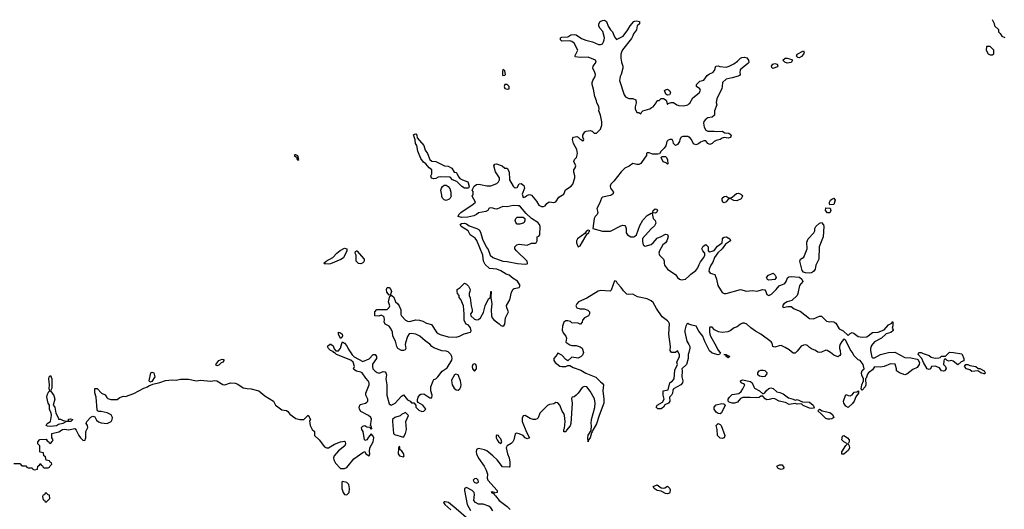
# Model space of a CAD drawing. Header units: inches. Extents: x 2701622 to 2964296, y 496201 to 720542.
# Tile 50 of 256: x 2743408 to 2753110, y 676904 to 681729. Entities that reach past the tile are written whole.
import ezdxf

# ---------------------------------------------------------------- set-up
doc = ezdxf.new("R2010")
doc.units = ezdxf.units.IN
doc.header["$MEASUREMENT"] = 0
for name, color, linetype in [('C7647', 7, 'Continuous'), ('C7648', 7, 'Continuous'), ('C7657', 7, 'Continuous'), ('C7658', 7, 'Continuous')]:
    doc.layers.add(name, color=color, linetype=linetype)

msp = doc.modelspace()

# ---------------------------------------------------------------- linework, layer by layer
at = {"layer": 'C7647', "color": 4, "elevation": 4}
for points in [[(2743350, 677354), (2743410, 677354), (2743430, 677334), (2743470, 677334), (2743478, 677318), (2743490, 677314), (2743530, 677314), (2743538, 677298), (2743550, 677294), (2743582, 677298), (2743586, 677330), (2743602, 677338), (2743610, 677354), (2743618, 677338), (2743632.7, 677332.7), (2743638, 677318), (2743650, 677314), (2743690, 677314), (2743702, 677318), (2743707.3, 677332.7), (2743726, 677350), (2743722, 677362), (2743707.3, 677367.3), (2743702, 677382), (2743667.3, 677387.3), (2743662, 677422), (2743646, 677430), (2743642, 677462), (2743610, 677466), (2743606, 677470), (2743606, 677530), (2743588.4, 677548.4), (2743586, 677570), (2743607.3, 677592.7), (2743670, 677594), (2743678, 677578), (2743694, 677570), (2743698, 677558), (2743710, 677554), (2743730, 677574), (2743738, 677590), (2743726, 677610), (2743726, 677650), (2743792.9, 677667.1), (2743830, 677690.8), (2743850, 677693.4), (2743890, 677687.3), (2743950, 677702), (2743965.4, 677685.4), (2743990.8, 677630), (2744008.5, 677608.5), (2744030, 677586.8), (2744050, 677582), (2744059, 677610), (2744059, 677670), (2744079, 677710), (2744075.3, 677730), (2744062, 677750), (2744069.1, 677770.9), (2744110, 677811.3), (2744130, 677822), (2744150, 677814), (2744163.5, 677783.5), (2744185.2, 677765.2), (2744210, 677754.8), (2744270, 677750.8), (2744309, 677770), (2744319.3, 677790), (2744321.2, 677810), (2744310, 677835.3), (2744270, 677854), (2744211.6, 677868.4), (2744188.4, 677868.4), (2744175.3, 677875.3), (2744170, 677886), (2744162, 678010), (2744147.3, 678052.7), (2744150, 678094), (2744170, 678094), (2744214, 678050), (2744250, 678032), (2744265.4, 678005.4), (2744276.9, 677996.9), (2744307.1, 677987.1), (2744370, 677984.7), (2744394.6, 678005.4), (2744410, 678012), (2744430, 678018), (2744450, 678016), (2744533.8, 678046.2), (2744630, 678098.8), (2744668, 678110), (2744680.1, 678119.9), (2744721.5, 678138.5), (2744790, 678152.7), (2744845.8, 678174.2), (2744910, 678179.3), (2744950, 678177.3), (2744992.5, 678187.5), (2745070, 678187.3), (2745150, 678171.3), (2745190, 678176), (2745290, 678166.8), (2745330, 678173), (2745350, 678170.5), (2745410, 678134.8), (2745430, 678131), (2745486, 678150), (2745530, 678148.5), (2745558.3, 678138.3), (2745610, 678102.8), (2745650, 678093.4), (2745690, 678092.7), (2745766, 678070), (2745823.1, 678023.1), (2745907.3, 677970), (2745928, 677930), (2745950, 677913), (2745990, 677884), (2746036.3, 677876.3), (2746050, 677866.8), (2746070, 677842), (2746130, 677798), (2746170, 677788), (2746209.3, 677790.7), (2746250, 677831.3), (2746272, 677790), (2746264.7, 677775.3), (2746271, 677730), (2746290, 677692), (2746312, 677670), (2746312, 677630), (2746357.3, 677590), (2746410, 677518.8), (2746430, 677510.5), (2746450, 677510.5), (2746510, 677544.4), (2746570, 677567.7), (2746610, 677574.8), (2746616, 677570), (2746617.3, 677550), (2746610.4, 677529.6), (2746550, 677479.3), (2746506, 677430), (2746498.8, 677410), (2746502.8, 677390), (2746519.9, 677359.9), (2746570, 677304.7), (2746610, 677306.8), (2746630, 677317.3), (2746699.4, 677400.6), (2746790, 677464.7), (2746810, 677474), (2746818, 677450), (2746850, 677432), (2746859, 677450), (2746853.6, 677473.6), (2746857.2, 677510), (2746892.6, 677570), (2746896.9, 677610), (2746890, 677625.2), (2746870, 677648), (2746844.5, 677615.5), (2746830, 677588.7), (2746810, 677582), (2746804, 677590), (2746794, 677670), (2746779, 677690), (2746775.3, 677710), (2746790, 677724.7), (2746810, 677731), (2746830, 677718), (2746854, 677714), (2746870, 677694), (2746878, 677702), (2746870, 677726), (2746866, 677726), (2746873.4, 677793.4), (2746869, 677810), (2746844, 677830), (2746769.3, 677869.3), (2746757.2, 677890), (2746753.2, 677910), (2746764.1, 677935.9), (2746815.3, 677950), (2746830, 677958.8), (2746838, 677970), (2746839.5, 677990), (2746819.5, 678030), (2746818.4, 678050), (2746852.3, 678130), (2746852.3, 678150), (2746842.7, 678170), (2746817.6, 678197.6), (2746782, 678250), (2746770, 678257.2), (2746725.6, 678265.6), (2746702, 678282), (2746698, 678290), (2746708.7, 678311.3), (2746695.1, 678355.1), (2746672.3, 678372.3), (2746529.5, 678429.5), (2746520.4, 678440.4), (2746502, 678450), (2746498, 678458), (2746470, 678469.2), (2746449.5, 678489.5), (2746442, 678510), (2746444, 678516), (2746466, 678530), (2746474, 678530), (2746495.3, 678515.3), (2746505.4, 678485.4), (2746524.7, 678464.7), (2746550, 678466), (2746570, 678492), (2746581.2, 678538.8), (2746590, 678554), (2746610, 678541), (2746630, 678516), (2746644.2, 678484.2), (2746685.5, 678425.5), (2746705.2, 678405.2), (2746790, 678360.7), (2746852.5, 678387.5), (2746890, 678431.3), (2746910, 678431.3), (2746924.7, 678410), (2746924.7, 678390), (2746885.5, 678334.5), (2746883.8, 678310), (2746888.2, 678290), (2746910, 678264.9), (2746930, 678250.8), (2746950, 678247.3), (2746990, 678261), (2747010, 678258), (2747016, 678250), (2747021, 678230), (2747016, 678190), (2747026.8, 678130), (2747024.4, 678030), (2747050, 677942), (2747070, 677931), (2747108.7, 677950), (2747170, 678018), (2747190, 678032), (2747230, 677982), (2747254, 677970), (2747270, 677954), (2747292.7, 677952.7), (2747312, 677932), (2747312, 677910), (2747341.4, 677881.4), (2747370, 677868), (2747390, 677871), (2747409, 677890), (2747379, 677930), (2747335.3, 677955.3), (2747327.3, 677967.3), (2747327.3, 677987.3), (2747334, 678010), (2747349.3, 678030.7), (2747362, 678038), (2747390, 678041), (2747450, 678002.8), (2747470, 678002), (2747472.5, 678027.5), (2747459, 678070), (2747459, 678110), (2747482, 678170), (2747490, 678182), (2747508.9, 678191.1), (2747529.1, 678210.9), (2747570, 678264.7), (2747620.4, 678299.6), (2747664.7, 678375.3), (2747669, 678390), (2747665.2, 678410), (2747655.1, 678430), (2747630, 678455.1), (2747610, 678463), (2747566.3, 678466.3), (2747490, 678494), (2747468.2, 678508.2), (2747450, 678532), (2747403.5, 678563.5), (2747350, 678609.3), (2747310, 678629.2), (2747270, 678637.2), (2747247.3, 678632.7), (2747230, 678608), (2747210, 678546), (2747207.3, 678527.3), (2747212, 678490), (2747204.7, 678475.3), (2747190, 678468), (2747170, 678468.7), (2747134, 678490), (2747123.7, 678510), (2747110, 678562), (2747086, 678610), (2747081.2, 678650), (2747070, 678678), (2747048.4, 678708.4), (2747009.3, 678729.3), (2746998, 678750), (2747002, 678770), (2746998, 678798), (2746990, 678808), (2746970, 678818), (2746948.4, 678808.4), (2746908, 678810), (2746908.4, 678851.6), (2746928, 678872), (2747030, 678874), (2747050, 678894), (2747055.3, 678910), (2747043.7, 678950), (2747056.4, 679003.6), (2747066, 679010), (2747058, 679018), (2747050, 679015.3), (2747025.1, 679045.1), (2747022.7, 679070), (2747029.6, 679090.4), (2747050, 679090.8), (2747064, 679070), (2747070.4, 679049.6), (2747062, 679022), (2747093.7, 678993.7), (2747110.7, 678950), (2747131.9, 678931.9), (2747148.2, 678910), (2747162, 678870), (2747165.2, 678825.2), (2747170.5, 678810.5), (2747208, 678768), (2747230, 678757.3), (2747250, 678756.3), (2747310, 678770.4), (2747348.2, 678768.2), (2747379.1, 678759.1), (2747418, 678738), (2747465.5, 678725.5), (2747515.5, 678650), (2747530, 678635.5), (2747550, 678625.3), (2747630, 678603.7), (2747710, 678600.5), (2747742, 678610), (2747786.3, 678633.7), (2747848.9, 678651.1), (2747856, 678664), (2747850, 678694), (2747830, 678717.2), (2747809, 678730), (2747786.3, 678766.3), (2747789, 678831), (2747781.2, 678910), (2747753.2, 678973.2), (2747738, 678990), (2747738, 679010), (2747722, 679030), (2747718, 679050), (2747718, 679070), (2747748.4, 679091.6), (2747790, 679134), (2747810, 679122), (2747830, 679102), (2747846, 679070), (2747844.7, 679050), (2747836, 679030), (2747836, 679010), (2747847.1, 678987.1), (2747857.3, 678910), (2747867.7, 678870), (2747864.9, 678850), (2747850.8, 678830), (2747854.8, 678810), (2747890, 678779.1), (2747910, 678770.7), (2747930, 678774), (2747949.2, 678790), (2747977.7, 678842.3), (2747995.1, 678910), (2748010, 678944.7), (2748030, 678982), (2748046, 678990), (2748050, 679052), (2748054, 679050), (2748051.3, 678990), (2748060.7, 678930), (2748053, 678870), (2748056.3, 678810), (2748064.9, 678790), (2748080.7, 678770), (2748133.2, 678733.2), (2748150, 678716), (2748170, 678707.3), (2748182, 678718), (2748189, 678730), (2748196.2, 678790), (2748222.9, 678850), (2748207.6, 678890), (2748206, 678914), (2748238.7, 678970), (2748254.8, 679045.2), (2748270, 679072), (2748281.2, 679078.8), (2748328, 679090), (2748339, 679110), (2748312.1, 679152.1), (2748270, 679179), (2748230, 679212.7), (2748202.5, 679222.5), (2748150, 679254.5), (2748110, 679272.3), (2748038, 679278), (2747995.5, 679315.5), (2747978.4, 679350), (2747972.3, 679410), (2747912.7, 679552.7), (2747896.6, 679576.6), (2747848, 679610), (2747828.7, 679648.7), (2747758, 679690), (2747748.4, 679711.6), (2747760.4, 679719.6), (2747790, 679724.7), (2747810, 679718), (2747836.9, 679696.9), (2747914, 679670), (2747936.9, 679656.9), (2747950, 679634), (2747967.1, 679567.1), (2748006, 679490), (2748024.5, 679464.5), (2748044, 679410), (2748070, 679386.8), (2748170, 679348), (2748210, 679347.3), (2748314.8, 679325.2), (2748390, 679318.8), (2748410, 679322), (2748413.2, 679326.8), (2748408.7, 679350), (2748302, 679450), (2748288, 679470), (2748288, 679490), (2748308, 679510), (2748330, 679516), (2748410, 679506.8), (2748450, 679526), (2748490, 679526), (2748498, 679530), (2748508, 679550), (2748506, 679590), (2748523.1, 679596.9), (2748534, 679610), (2748535.1, 679690), (2748529.3, 679710), (2748514, 679730), (2748452.7, 679770), (2748398.6, 679818.6), (2748344.1, 679884.1), (2748330, 679893.2), (2748315.5, 679895.5), (2748270, 679898), (2748210, 679886), (2748170, 679889.3), (2748110, 679861.2), (2748090, 679864), (2748070, 679873.2), (2748045.4, 679874.6), (2748030, 679868), (2748021, 679850), (2748002, 679838), (2747930, 679826), (2747910, 679809.2), (2747882.8, 679797.2), (2747823.2, 679783.2), (2747761.2, 679781.2), (2747728, 679790), (2747735.3, 679810), (2747753.2, 679830), (2747875.3, 679910), (2747898, 679930), (2747868, 679990), (2747873, 680000)], [(2747657.4, 680000), (2747658, 679990), (2747650.7, 679970), (2747640.4, 679959.6), (2747610, 679947), (2747590, 679952.7), (2747575.1, 679970), (2747568, 679988), (2747566.1, 680000)], [(2748361.7, 680000), (2748370, 679978), (2748390, 679984), (2748403.9, 679996.1), (2748412.7, 680000)], [(2748450.5, 680000), (2748499.9, 679939.9), (2748523, 679903), (2748550, 679886.8), (2748570, 679886.8), (2748585.6, 679894.4), (2748601.5, 679918.5), (2748626.8, 679933.2), (2748670, 679928), (2748690, 679934.8), (2748720.5, 679979.5), (2748753.3, 680000)], [(2749237.6, 680000), (2749230, 679995.3), (2749150, 679979), (2749141, 679970), (2749122.5, 679917.5), (2749096, 679870), (2749104.7, 679830), (2749098, 679810), (2749078.8, 679790), (2749068, 679770), (2749054, 679670), (2749150, 679644.9), (2749230, 679644.9), (2749330, 679696.3), (2749350, 679702.8), (2749370, 679701), (2749378.8, 679690), (2749384, 679670), (2749382.8, 679630), (2749396, 679610), (2749430, 679590.8), (2749458, 679590), (2749470, 679594.8), (2749485.2, 679610), (2749517.5, 679702.5), (2749547.2, 679752.8), (2749590, 679801), (2749630, 679822), (2749639.6, 679819.6), (2749651.3, 679770), (2749671.3, 679750), (2749676.9, 679723.1), (2749663.6, 679696.4), (2749630, 679669), (2749546, 679574), (2749543.4, 679543.4), (2749550, 679512), (2749570, 679496), (2749630, 679514.8), (2749651.4, 679528.6), (2749690, 679574.8), (2749730, 679591), (2749770, 679616), (2749791.1, 679611.1), (2749798, 679590), (2749784.7, 679550), (2749771.3, 679530), (2749746.8, 679510), (2749711, 679450), (2749707.3, 679430), (2749711, 679410), (2749751.3, 679370), (2749758.8, 679350), (2749757.3, 679330), (2749762, 679310), (2749790, 679271), (2749873.4, 679213.4), (2749890.7, 679190), (2749910, 679173.4), (2749930, 679165.7), (2749970, 679170.5), (2750000, 679200.7)], [(2750000, 678447.8), (2749995.5, 678430), (2749994.8, 678390), (2749978, 678330), (2749931, 678290), (2749934.8, 678270), (2749931, 678210), (2749941, 678170), (2749938, 678150), (2749922, 678130), (2749852, 678090), (2749843.6, 678076.4), (2749842, 678050), (2749830.9, 678029.1), (2749812, 678010), (2749814, 677970), (2749802, 677950), (2749765.4, 677934.6), (2749750.7, 677909.3), (2749730, 677895.3), (2749695.3, 677895.3), (2749678, 677910), (2749688.7, 677930), (2749740.4, 677959.6), (2749758, 677990), (2749749.2, 678029.2), (2749748, 678070), (2749798, 678082), (2749815.3, 678150), (2749842, 678170), (2749858, 678190), (2749863.1, 678276.9), (2749888.7, 678330), (2749884.7, 678355.3), (2749908.4, 678411.6), (2749908.7, 678430), (2749890, 678466), (2749871.1, 678448.9), (2749830, 678448), (2749819, 678470), (2749819.3, 678510), (2749803.7, 678630), (2749811.4, 678731.4), (2749802.7, 678750), (2749790, 678762.7), (2749740.1, 678800.1), (2749681.5, 678881.5), (2749650, 678940.9), (2749630, 678959.6), (2749590, 678979.7), (2749497.1, 678997.1), (2749450, 679024), (2749410, 679021.2), (2749390, 679025.2), (2749357, 679057), (2749336, 679090), (2749299.3, 679130), (2749290, 679148.7), (2749270, 679155.3), (2749236, 679064), (2749225.4, 679054.6), (2749130, 679059.3), (2749107.5, 679052.5), (2748996.3, 678983.7), (2748914.8, 678950), (2748897.3, 678930), (2748887.7, 678910), (2748898, 678890), (2748930, 678878.8), (2748970, 678881), (2749005.4, 678865.4), (2749022, 678850), (2749022, 678830), (2749012, 678810), (2748972, 678790), (2748952.7, 678767.3), (2748951.6, 678748.4), (2748934, 678730), (2748930, 678728), (2748910, 678738), (2748850, 678742.7), (2748834, 678754), (2748810, 678760.4), (2748790, 678761.7), (2748770, 678749.3), (2748757.4, 678710), (2748754, 678670), (2748764.5, 678644.5), (2748791, 678610), (2748794.8, 678590), (2748791, 678550), (2748830, 678524), (2748850, 678517.3), (2748890, 678518), (2748930, 678504.7), (2748950, 678491.3), (2748962, 678450), (2748955.3, 678424.7), (2748942, 678410), (2748910, 678394), (2748850, 678402), (2748810, 678368), (2748790, 678382), (2748750, 678424), (2748718, 678438), (2748710, 678446), (2748704.7, 678430), (2748670.8, 678390), (2748670.7, 678370), (2748684, 678350), (2748730, 678316.3), (2748750, 678310.7), (2748789, 678311), (2748810, 678322), (2748830, 678322), (2748862.8, 678302.8), (2748936.4, 678276.4), (2748986.9, 678246.9), (2749084.7, 678204.7), (2749130, 678158.8), (2749148, 678148), (2749160.7, 678130), (2749154.9, 678070), (2749164.4, 677990), (2749163.8, 677950), (2749116.3, 677830), (2749092.5, 677747.5), (2749054.8, 677685.2), (2749050, 677666), (2749042, 677658), (2749030, 677608), (2749011.3, 677588.7), (2749010, 677568), (2749005.2, 677610), (2749010, 677634), (2749038, 677682), (2749041.2, 677730), (2749038, 677750), (2749043.7, 677790), (2749073.8, 677906.2), (2749077.6, 677950), (2749071.2, 677991.2), (2749030, 678069.2), (2748996, 678110), (2748970, 678113.6), (2748950, 678104), (2748910.5, 678049.5), (2748890, 678028.7), (2748870, 678014), (2748851.6, 678008.4), (2748844.7, 677995.3), (2748850.9, 677950.9), (2748838, 677750), (2748832.2, 677727.8), (2748796.9, 677683.1), (2748790, 677666), (2748770, 677666), (2748769.2, 677670), (2748769.3, 677690), (2748777.2, 677702.8), (2748782.7, 677770), (2748776, 677830), (2748769.4, 677849.4), (2748752.3, 677872.3), (2748729, 677930), (2748710, 677954), (2748690, 677955.3), (2748670, 677942), (2748630, 677937.2), (2748610, 677928.7), (2748532, 677850), (2748515.3, 677804.7), (2748505.4, 677794.6), (2748491.1, 677788.9), (2748468.9, 677788.9), (2748438, 677798), (2748390, 677828), (2748370, 677826), (2748358, 677802), (2748360.7, 677770), (2748403.5, 677663.5), (2748432, 677610), (2748410, 677598), (2748390, 677608), (2748368, 677630), (2748330, 677648.7), (2748304.7, 677655.3), (2748291.6, 677648.4), (2748276, 677590), (2748266, 677570), (2748250, 677554), (2748212, 677530), (2748202, 677510), (2748216, 677450), (2748231.3, 677410), (2748238, 677370), (2748238, 677330), (2748230, 677318), (2748164, 677324), (2748111.4, 677391.4), (2748071.1, 677431.1), (2748010, 677479.5), (2747989, 677490), (2747930, 677504.5), (2747910, 677493.2), (2747906, 677470), (2747908.2, 677450), (2747927.5, 677407.5), (2747986, 677330), (2748006, 677290), (2748018, 677250), (2748014, 677210), (2748022, 677190), (2748112, 677088), (2748111.6, 677068.4), (2748082, 677062), (2748086, 677070), (2748074.6, 677074.6), (2748063.6, 677076.4), (2748054, 677070), (2748079.6, 677059.6), (2748082, 677050), (2748098, 677038), (2748131, 676990), (2748210.4, 676930.4), (2748240.9, 676900.9)], [(2750000, 678729.8), (2749990, 678734), (2749982, 678730), (2749970.9, 678709.1), (2749961, 678670), (2749960.7, 678650), (2749981.3, 678561.3), (2750000, 678529)], [(2748068.9, 676888.9), (2748050, 676918), (2748030, 676935.3), (2747973.6, 676953.6), (2747930, 676955.3), (2747898, 676970), (2747882, 676990), (2747889.2, 677050), (2747885.2, 677070), (2747866, 677090), (2747810, 677119.5), (2747791, 677110), (2747790.7, 677090), (2747817.3, 676950), (2747850, 676891)], [(2747830, 676802.7), (2747710, 676909.3), (2747633.2, 676970), (2747602, 676978), (2747590, 676978), (2747584.7, 676970), (2747596, 676950), (2747657.3, 676897.3)]]:
    msp.add_lwpolyline(points, dxfattribs=at)
for points in [[(2749670, 679822), (2749654, 679826), (2749642, 679822), (2749648, 679832), (2749648.7, 679850), (2749670, 679864.7), (2749682, 679862), (2749692, 679850), (2749682, 679830)], [(2748334.6, 679714.6), (2748310, 679715.3), (2748295.3, 679730), (2748288.9, 679748.9), (2748295.3, 679770), (2748310, 679784.7), (2748370, 679784.7), (2748384.7, 679770), (2748386, 679750), (2748378, 679730), (2748370, 679724)], [(2749010, 679655.3), (2748990, 679642), (2748977.3, 679622.7), (2748903, 679570), (2748895.5, 679550), (2748895.5, 679530), (2748903.8, 679503.8), (2748910, 679491.3), (2748930, 679500.7), (2749000.9, 679619.1), (2749015.3, 679630), (2749018, 679642), (2749026, 679650)], [(2746450, 679319.3), (2746422, 679322), (2746410, 679324), (2746405.2, 679330), (2746429.5, 679350.5), (2746493.6, 679386.4), (2746532.3, 679430), (2746565.6, 679454.4), (2746610, 679477.3), (2746630, 679471.3), (2746630.6, 679450), (2746597.5, 679382.5), (2746572.7, 679367.3), (2746470, 679322.7)], [(2746770, 679321.6), (2746745.8, 679325.8), (2746724, 679350), (2746722, 679410), (2746713.2, 679430), (2746715.3, 679444.7), (2746726, 679450), (2746730.4, 679450.4), (2746802.4, 679370), (2746802.4, 679350), (2746798, 679342), (2746790, 679332.3)], [(2746570, 678586), (2746549.5, 678629.5), (2746550, 678651), (2746570, 678644.7), (2746584.7, 678630), (2746590, 678614), (2746583.6, 678596.4)], [(2745350, 678318), (2745342, 678330), (2745369.2, 678370), (2745403.6, 678383.6), (2745418.8, 678378.8), (2745421, 678370), (2745410, 678355.3), (2745393.2, 678346.8), (2745370, 678325.2)], [(2747890, 678339), (2747872, 678330), (2747867.3, 678310), (2747871.3, 678290), (2747890, 678266), (2747908.7, 678290), (2747908.7, 678310), (2747902, 678330)], [(2743870, 677771.3), (2743887.3, 677772.7), (2743890, 677791.3), (2743910, 677796), (2743932, 677790), (2743910.6, 677769.4), (2743870, 677768.7), (2743834, 677750), (2743790, 677739), (2743770, 677726.6), (2743710, 677719.3), (2743682.7, 677722.7), (2743668, 677730), (2743678, 677750), (2743711.5, 677768.5), (2743721.2, 677830), (2743719, 677850), (2743701.2, 677890), (2743702, 677930), (2743688.7, 677950), (2743675.3, 678010), (2743680.4, 678039.6), (2743696.4, 678063.6), (2743706, 678070), (2743698, 678090), (2743702, 678130), (2743695.3, 678190), (2743698, 678210), (2743710, 678222), (2743724.7, 678190), (2743723.6, 678096.4), (2743712, 678070), (2743744.5, 678024.5), (2743754.9, 677990), (2743738, 677930), (2743754.8, 677910), (2743764.7, 677850), (2743786.8, 677810), (2743790, 677794), (2743810, 677792), (2743838, 677778)], [(2744690, 678158), (2744684, 678170), (2744699, 678250), (2744710, 678256.3), (2744730.6, 678250), (2744740.7, 678210), (2744710, 678162)], [(2747704.7, 678235.3), (2747691.6, 678228.4), (2747664, 678176), (2747664.9, 678150), (2747670.6, 678130), (2747690, 678097.3), (2747710, 678080.5), (2747730, 678077.3), (2747745.2, 678090), (2747755.1, 678110), (2747758, 678130), (2747752.3, 678170), (2747730, 678228)], [(2747210, 677858), (2747170, 677837.2), (2747155.5, 677824.5), (2747104, 677810), (2747083.1, 677790), (2747081.3, 677770), (2747090.7, 677650.7), (2747101.4, 677641.4), (2747190, 677614), (2747210, 677652), (2747220.9, 677690), (2747212.7, 677770), (2747238, 677830)], [(2748110, 677633.2), (2748102, 677630), (2748102, 677610), (2748112, 677590), (2748130, 677562), (2748150, 677554), (2748158, 677570), (2748150, 677598), (2748134, 677614), (2748126, 677630)], [(2747150, 677526), (2747142, 677510), (2747138, 677450), (2747152, 677430), (2747190, 677422.8), (2747196, 677430), (2747190, 677455.3), (2747170, 677482), (2747158, 677490)], [(2747910, 677208.7), (2747890, 677204), (2747876, 677190), (2747887.3, 677170), (2747910, 677162.8), (2747928, 677170), (2747924, 677190)], [(2746590, 677178), (2746582, 677170), (2746580.7, 677110), (2746594.8, 677070), (2746608.4, 677048.4), (2746630, 677047.3), (2746654.5, 677070), (2746656.2, 677110), (2746650, 677148), (2746630, 677169)], [(2749750, 677110.8), (2749765.2, 677114.8), (2749790, 677132), (2749810, 677112), (2749815.9, 677095.9), (2749814.8, 677070), (2749810, 677064), (2749790, 677057.2), (2749770, 677061.2), (2749730, 677084), (2749690, 677089.4), (2749659, 677110), (2749648.7, 677130), (2749690, 677146), (2749730, 677116)], [(2743670, 677066), (2743658, 677062), (2743652.7, 677047.3), (2743638, 677042), (2743634, 677030), (2743638, 676998), (2743652.7, 676992.7), (2743658, 676978), (2743670, 676974), (2743706, 677010), (2743702, 677042), (2743687.3, 677047.3)]]:
    msp.add_lwpolyline(points, close=True, dxfattribs=at)
at = {"layer": 'C7648', "color": 4, "elevation": 4}
for points in [[(2748753.3, 680000), (2748769.2, 680010), (2748787.3, 680052.7), (2748842.7, 680090), (2748859.6, 680110), (2748878.4, 680170), (2748878, 680190), (2748867.2, 680227.2), (2748869.3, 680250), (2748882.7, 680270), (2748889, 680290), (2748869.2, 680330.8), (2748874, 680350), (2748893.2, 680370), (2748905.2, 680410), (2748899, 680450), (2748864, 680510), (2748855.3, 680550), (2748858, 680562), (2748866, 680570), (2748896.9, 680576.9), (2748911.3, 680571.3), (2748930, 680552), (2748944.7, 680544.7), (2748950, 680534), (2748962, 680538), (2748966, 680550), (2748958, 680570), (2748958, 680590), (2748976.4, 680623.6), (2748989.1, 680630.9), (2749030, 680638), (2749050, 680632), (2749070, 680611.3), (2749090, 680611), (2749130, 680651), (2749144.2, 680690), (2749142.9, 680722.9), (2749132.3, 680790), (2749115.1, 680830), (2749118, 680850), (2749114.8, 680874.8), (2749096, 680910), (2749093.2, 680930), (2749073.8, 680973.8), (2749063.2, 681043.2), (2749048.7, 681090), (2749048.7, 681110), (2749056, 681130), (2749079.3, 681170), (2749080.9, 681190), (2749075.1, 681210), (2749056, 681250), (2749057.2, 681270), (2749088.7, 681310), (2749082, 681330), (2749010, 681359), (2748930, 681355.3), (2748882, 681362), (2748878, 681370), (2748908, 681430), (2748870, 681498), (2748850, 681515.3), (2748830, 681522), (2748750, 681518), (2748738, 681530), (2748738, 681550), (2748750, 681556), (2748810, 681562), (2748840.2, 681579.8), (2748870, 681584), (2748890, 681579.1), (2748944.4, 681544.4), (2748986.4, 681526.4), (2749050.6, 681510.6), (2749110, 681486), (2749130, 681484.7), (2749150, 681492), (2749162, 681510), (2749168.7, 681530), (2749169, 681550), (2749153.2, 681613.2), (2749124.7, 681644.7), (2749115.3, 681670), (2749115.3, 681690), (2749128.7, 681711.3), (2749150, 681722), (2749170, 681724.7), (2749190, 681711.3), (2749206.4, 681666.4), (2749231, 681630), (2749250.5, 681610.5), (2749270, 681562), (2749290, 681534), (2749352.9, 681567.1), (2749402, 681630), (2749422, 681670), (2749459, 681710), (2749470, 681716.3), (2749490, 681717.3), (2749514, 681710), (2749514, 681690), (2749491.3, 681670), (2749484.7, 681630), (2749456, 681590), (2749450.8, 681570), (2749435.9, 681544.1), (2749348.1, 681431.9), (2749337.3, 681410), (2749330.7, 681390), (2749330.7, 681350.7), (2749337.3, 681310), (2749350.7, 681270), (2749350.7, 681250), (2749334, 681190), (2749324, 681170), (2749317.3, 681130), (2749364.7, 680990), (2749378, 680970), (2749410, 680951.3), (2749451.1, 680951.1), (2749478, 680938), (2749482, 680910), (2749471.3, 680870), (2749472, 680850), (2749490, 680814), (2749510, 680814), (2749530, 680802), (2749538, 680822), (2749548.4, 680831.6), (2749618, 680850), (2749634.6, 680865.4), (2749650, 680872), (2749678, 680910), (2749688, 680932), (2749710, 680934), (2749730, 680952), (2749752, 680952), (2749776.9, 680936.9), (2749790, 680894), (2749798, 680902), (2749828.4, 680911.6), (2749850, 680912), (2749882, 680890), (2749904.5, 680884.5), (2749950, 680881), (2749990, 680891.3), (2750000, 680899)], [(2750000, 680573.2), (2749990, 680577.2), (2749942, 680578), (2749927.1, 680572.9), (2749911.3, 680550), (2749910.7, 680529.3), (2749890, 680498), (2749870.9, 680489.1), (2749849, 680509), (2749848.7, 680530), (2749838, 680550), (2749814, 680550), (2749796.9, 680543.1), (2749784.7, 680530), (2749773.7, 680486.3), (2749758, 680462), (2749724.7, 680430), (2749711.6, 680408.4), (2749696, 680404), (2749644, 680404), (2749610, 680418), (2749590, 680418), (2749584.7, 680410), (2749584.7, 680390), (2749570, 680375.3), (2749527.7, 680312.3), (2749510, 680302.7), (2749490, 680301.2), (2749450, 680312), (2749414.8, 680285.2), (2749370, 680265.2), (2749336, 680230), (2749263.4, 680136.6), (2749234, 680110), (2749226.7, 680090), (2749228.4, 680070), (2749258, 680030), (2749254, 680010), (2749237.6, 680000)], [(2747873, 680000), (2747878, 680010), (2747876.4, 680036.4), (2747868, 680050), (2747886, 680090), (2747910, 680104.7), (2747930, 680106.8), (2747950, 680106), (2748010, 680090.8), (2748050, 680091), (2748110, 680114), (2748126, 680130), (2748137, 680150), (2748134.5, 680170), (2748097, 680230), (2748079, 680290), (2748090, 680304.7), (2748106, 680310), (2748162, 680290), (2748190, 680264.7), (2748210, 680264.7), (2748231.3, 680231.3), (2748234, 680150), (2748269.1, 680089.1), (2748279.3, 680079.3), (2748290, 680072.2), (2748310, 680074), (2748330, 680112.2), (2748350, 680115.3), (2748375.8, 680095.8), (2748383.7, 680070), (2748358, 680010), (2748361.7, 680000)], [(2747566.1, 680000), (2747558.4, 680050), (2747563.7, 680070), (2747575.3, 680084.7), (2747590, 680097.3), (2747610, 680098.8), (2747630, 680086), (2747645.5, 680065.5), (2747655.5, 680030), (2747657.4, 680000)], [(2748412.7, 680000), (2748430, 680007.7), (2748450, 680000.7), (2748450.5, 680000)]]:
    msp.add_lwpolyline(points, dxfattribs=at)
at = {"layer": 'C7648', "color": 4}
for points, elevation in [([(2748170, 681238), (2748164.5, 681215.5), (2748164.9, 681190), (2748170, 681178), (2748190, 681182.8), (2748196, 681190), (2748190, 681226)], 8), ([(2748188.6, 681091.4), (2748182.4, 681070), (2748190, 681051), (2748210, 681043.1), (2748230, 681048.5), (2748230, 681072.3), (2748210, 681089.4)], 8), ([(2749790, 680986), (2749776.4, 680996.4), (2749762, 681030), (2749770, 681038), (2749790, 681044.7), (2749811.3, 681030), (2749822, 681010), (2749810, 680988)], 4), ([(2747830, 680068), (2747790, 680068.7), (2747765.4, 680085.4), (2747716, 680136), (2747672.5, 680152.5), (2747650, 680176), (2747550, 680179.3), (2747530, 680177.2), (2747510, 680162.7), (2747490, 680159.3), (2747466.3, 680166.3), (2747459.3, 680190), (2747469.4, 680210), (2747468.9, 680248.9), (2747442, 680270), (2747409.1, 680309.1), (2747385.6, 680325.6), (2747362, 680362), (2747332.1, 680432.1), (2747321.2, 680490), (2747309.3, 680510), (2747305.2, 680545.2), (2747290, 680594), (2747298, 680602), (2747310, 680604.7), (2747321, 680590), (2747326, 680566), (2747390.6, 680490.6), (2747404.7, 680444.7), (2747426, 680410), (2747450, 680352), (2747470, 680334), (2747510, 680332), (2747594, 680290), (2747630, 680286), (2747666.8, 680266.8), (2747688.1, 680228.1), (2747710, 680224.7), (2747716.8, 680216.8), (2747727.9, 680187.9), (2747744.9, 680164.9), (2747771.3, 680150), (2747824.7, 680130), (2747838, 680090)], 4), ([(2746130, 680398), (2746123.6, 680396.4), (2746114, 680390), (2746134, 680374), (2746142, 680350), (2746150, 680344.7), (2746158, 680350), (2746150, 680386)], 8), ([(2749790, 680306), (2749778, 680318), (2749749, 680329), (2749729, 680370), (2749738, 680382), (2749770, 680382), (2749782, 680370), (2749791.3, 680348.7), (2749794, 680310)], 4)]:
    msp.add_lwpolyline(points, close=True, dxfattribs=dict(at, elevation=elevation))
at = {"layer": 'C7657', "color": 4, "elevation": 4}
for points in [[(2750522.3, 680000), (2750530.7, 679990), (2750517.3, 679962.7), (2750475.8, 679944.2), (2750445.8, 679945.8), (2750410, 679968.7), (2750390, 679962), (2750370, 679934), (2750350, 679923.7), (2750335.3, 679930), (2750329.6, 679950), (2750329.6, 679970), (2750350, 679987.3), (2750370, 679990.4), (2750390, 679976), (2750410, 679970.8), (2750430, 679981), (2750451.5, 680000)], [(2750000, 679200.7), (2750019.6, 679220.4), (2750070, 679257.3), (2750090, 679282.8), (2750102, 679318), (2750116.2, 679343.8), (2750150, 679386), (2750159, 679410), (2750158, 679430), (2750138, 679450), (2750128, 679470), (2750142, 679498), (2750170, 679514), (2750191.1, 679491.1), (2750192, 679450), (2750210, 679441), (2750232.5, 679447.5), (2750250, 679456), (2750282.7, 679497.3), (2750329, 679531), (2750333.2, 679570), (2750341.2, 679578.8), (2750350, 679586.8), (2750371.3, 679590), (2750406.8, 679570), (2750411, 679550), (2750363.5, 679516.5), (2750331.3, 679470), (2750287.9, 679432.1), (2750255.8, 679384.2), (2750238.9, 679341.1), (2750219.1, 679310), (2750201, 679270), (2750198, 679250), (2750211.1, 679231.1), (2750258, 679218), (2750273.4, 679173.4), (2750286, 679110), (2750330, 679042), (2750350, 679030.5), (2750370, 679030.5), (2750510, 679070.7), (2750570, 679053.4), (2750630, 679062), (2750670, 679053.4), (2750731, 679071), (2750750, 679066), (2750760.7, 679050), (2750770, 679022), (2750790, 679011), (2750815.9, 679024.1), (2750862.7, 679070), (2750892, 679108), (2750948.7, 679130), (2750961.2, 679150), (2750973.6, 679186.4), (2750985.2, 679194.8), (2751010, 679199.1), (2751090.4, 679190.4), (2751113.7, 679173.7), (2751126, 679150), (2751093.4, 679110), (2751076, 679030), (2751067.5, 679012.5), (2751017.3, 678962.7), (2750972, 678950), (2750938, 678930), (2750924.7, 678910), (2750930, 678894), (2750976, 678904), (2751010, 678902.8), (2751038.4, 678878.4), (2751097.6, 678857.6), (2751190, 678785.5), (2751230, 678780.5), (2751290, 678808), (2751310, 678807.3), (2751359.1, 678759.1), (2751390, 678750.7), (2751410, 678754), (2751430, 678750.6), (2751450, 678738.8), (2751484.2, 678684.2), (2751521.3, 678661.3), (2751570, 678616), (2751590, 678636), (2751610, 678646), (2751630, 678637.3), (2751670, 678607.7), (2751710, 678599.1), (2751756.2, 678603.8), (2751810, 678646), (2751866, 678650), (2751925.6, 678674.4), (2751970, 678722), (2752002, 678738), (2752006, 678750), (2752012.7, 678752.7), (2752011.3, 678711.3), (2752004.7, 678690), (2752014.4, 678674.4), (2752014, 678666), (2751993.4, 678646.6), (2751947.5, 678632.5), (2751901, 678590), (2751830, 678553.2), (2751801.6, 678518.4), (2751790.7, 678490), (2751790.7, 678470), (2751803.5, 678403.5), (2751810, 678398), (2751830, 678398), (2751889.5, 678430.5), (2751970, 678450.8), (2752030, 678454), (2752130, 678400.7), (2752190, 678398.4), (2752250, 678384.7), (2752258.8, 678378.8), (2752274, 678350), (2752271.3, 678330), (2752250, 678302), (2752210, 678282), (2752150, 678235.3), (2752130, 678228.7), (2752078, 678250), (2752049.3, 678269.3), (2752048.4, 678288.4), (2752034, 678334), (2751990, 678339), (2751927.7, 678312.3), (2751890, 678306), (2751830, 678308.7), (2751810, 678279), (2751770.9, 678249.1), (2751763.5, 678236.5), (2751750, 678198), (2751742, 678190), (2751744.7, 678130), (2751738, 678110), (2751710, 678078), (2751698, 678090), (2751706, 678130), (2751722, 678170), (2751724, 678190), (2751706.2, 678226.2), (2751703.7, 678250), (2751709.5, 678270.5), (2751729, 678290), (2751719.3, 678330), (2751690, 678369), (2751670, 678377.2), (2751630, 678415.3), (2751612.1, 678452.1), (2751590, 678478), (2751550, 678568), (2751538, 678578), (2751530, 678579.3), (2751510, 678559.3), (2751494, 678530), (2751487.3, 678510), (2751486.8, 678490), (2751493.4, 678470), (2751496.3, 678430), (2751490, 678419), (2751470, 678406.6), (2751430, 678422), (2751398, 678450), (2751366, 678470), (2751350, 678473.2), (2751310, 678453.2), (2751291.1, 678448.9), (2751273.6, 678453.6), (2751248, 678470), (2751210, 678485.2), (2751190, 678497.2), (2751170, 678517.2), (2751150, 678524.5), (2751130, 678522.9), (2751107.3, 678512.7), (2751070, 678461.2), (2751050, 678444), (2751030, 678441.2), (2750990, 678474.5), (2750950, 678499.3), (2750910, 678517.2), (2750890, 678516), (2750850, 678501.2), (2750830, 678508), (2750822, 678542), (2750814.2, 678554.2), (2750711.4, 678631.4), (2750658.9, 678658.9), (2750612, 678692), (2750573.2, 678730), (2750550, 678739.5), (2750530, 678739.5), (2750511, 678730), (2750476.4, 678703.6), (2750447.2, 678692.8), (2750410, 678662.7), (2750386.9, 678653.1), (2750330, 678647.3), (2750294, 678654), (2750254.3, 678674.3), (2750230, 678699.3), (2750210, 678699), (2750204, 678690), (2750206, 678654), (2750208.4, 678630), (2750216.4, 678610), (2750272.3, 678512.3), (2750283.7, 678483.7), (2750300.5, 678460.5), (2750314, 678450), (2750302, 678430), (2750290, 678425.2), (2750230, 678443.7), (2750204.4, 678464.4), (2750173.1, 678533.1), (2750157.5, 678557.5), (2750138, 678610), (2750100.9, 678660.9), (2750075.3, 678710), (2750030, 678717.2), (2750000, 678729.8)], [(2750000, 678529), (2750011, 678510), (2750010.9, 678490.9), (2750000, 678447.8)]]:
    msp.add_lwpolyline(points, dxfattribs=at)
for points in [[(2751390, 679906), (2751386, 679910), (2751388, 679930), (2751398, 679950), (2751410, 679962), (2751430, 679972), (2751442, 679950), (2751430, 679908)], [(2751390, 679826), (2751367.3, 679827.3), (2751348, 679848), (2751350, 679874), (2751392.7, 679872.7), (2751402, 679850)], [(2751187.3, 679232.7), (2751150, 679234.5), (2751130, 679242.7), (2751118, 679258), (2751094, 679350), (2751102, 679370), (2751133.2, 679390), (2751168.7, 679470), (2751164, 679536), (2751178, 679570), (2751234, 679630), (2751244, 679650), (2751244, 679670), (2751254, 679690), (2751290, 679724.7), (2751310, 679731.3), (2751326.8, 679706.8), (2751330.7, 679690.7), (2751324.7, 679590), (2751284.7, 679490), (2751282, 679370), (2751251.3, 679310), (2751244.7, 679270), (2751230, 679248), (2751210, 679235.3)], [(2750790, 679162), (2750778, 679170), (2750768, 679190), (2750786, 679210), (2750831.6, 679231.6), (2750852.7, 679212.7), (2750859.6, 679199.6), (2750862, 679190), (2750850, 679169)], [(2750378, 678418), (2750390, 678418.8), (2750404.7, 678410), (2750390, 678395.3), (2750369, 678410), (2750368, 678428), (2750346, 678430), (2750370, 678430.8)], [(2752651.3, 678328.7), (2752604.7, 678364.7), (2752590, 678369), (2752564.7, 678364.7), (2752546, 678370), (2752530, 678386), (2752518, 678382), (2752512.7, 678367.3), (2752512, 678330), (2752530, 678312), (2752536, 678290), (2752522, 678270), (2752510, 678265.2), (2752490, 678269.2), (2752470, 678298), (2752430, 678315.3), (2752394, 678310), (2752382, 678290), (2752370, 678282), (2752350, 678288), (2752314, 678350), (2752298, 678390), (2752262, 678430), (2752268, 678450), (2752290, 678451), (2752310, 678438), (2752370, 678421), (2752390, 678404.7), (2752430, 678394.8), (2752464, 678396), (2752479, 678401), (2752492.7, 678412.7), (2752530, 678414), (2752568.7, 678451.3), (2752610, 678451), (2752690, 678434.8), (2752696, 678430), (2752710.8, 678390.8), (2752711.3, 678368.7), (2752683.6, 678356.4)], [(2750730, 678209.3), (2750697.5, 678217.5), (2750682.7, 678230), (2750682.7, 678250), (2750692.9, 678267.1), (2750710, 678274.8), (2750734.4, 678274.4), (2750750.8, 678270.8), (2750770, 678252), (2750766, 678230), (2750758.5, 678221.5), (2750750, 678214)], [(2752910, 678238), (2752878, 678250), (2752850, 678269), (2752790, 678261.2), (2752770, 678279), (2752738, 678290), (2752718, 678310), (2752730, 678332), (2752750, 678331.3), (2752770, 678322), (2752830, 678311), (2752851.1, 678291.1), (2752870, 678290.8), (2752911, 678270), (2752922, 678250), (2752919.6, 678240.4)], [(2750730, 678042), (2750750, 678051), (2750765.6, 678074.4), (2750790, 678096), (2750810, 678102.8), (2750833, 678093), (2750870, 678061), (2750896.8, 678056.8), (2750930, 678042.8), (2750982.8, 678002.8), (2751030.5, 677990.5), (2751050, 677981), (2751070, 677986.8), (2751122, 677962), (2751190, 677960.7), (2751226.8, 677930), (2751238, 677910), (2751230, 677902), (2751210, 677897.2), (2751190, 677900.9), (2751126.8, 677926.8), (2751110, 677942), (2751070, 677939.3), (2751050, 677945.2), (2750990, 677937.2), (2750955.5, 677955.5), (2750890, 677969.3), (2750850, 677993.2), (2750830, 677996), (2750794.6, 677985.4), (2750770, 677984.5), (2750752, 677992), (2750730, 678018), (2750710, 678018), (2750693.7, 678006.3), (2750670, 678001.2), (2750606.3, 678006.3), (2750534.8, 678005.2), (2750510, 677995.3), (2750479.8, 677960.2), (2750450, 677949.2), (2750429.3, 677949.3), (2750399, 677959), (2750388.4, 677968.4), (2750388.7, 677988.7), (2750401.2, 678010), (2750430, 678034), (2750493.2, 678046.8), (2750516.2, 678063.8), (2750535.1, 678090), (2750552.3, 678130), (2750541.2, 678141.2), (2750518, 678150), (2750510, 678166), (2750509.4, 678170.6), (2750530, 678181), (2750610, 678164), (2750624, 678150), (2750640.7, 678110), (2750650, 678098.8), (2750698, 678070)], [(2751570, 677908), (2751550, 677919), (2751529.4, 677950), (2751524.5, 677970), (2751550, 678036), (2751570, 678024.7), (2751590, 678022), (2751610, 678032), (2751630, 678058), (2751658, 678062), (2751672, 678072), (2751672, 678050), (2751646, 678014), (2751631.3, 677970), (2751613.2, 677946.8)], [(2750310, 677844), (2750290, 677849), (2750270, 677861.2), (2750252, 677890), (2750252, 677910), (2750270, 677933), (2750326, 677946), (2750344.7, 677944.7), (2750356.9, 677936.9), (2750358, 677930), (2750324.5, 677855.5)], [(2751370, 677791.8), (2751350, 677799.5), (2751306, 677846), (2751275.3, 677870), (2751278, 677882), (2751290, 677891.3), (2751314.8, 677874.8), (2751390, 677859.1), (2751418.3, 677838.3), (2751430, 677809), (2751410, 677796), (2751390, 677791.8)], [(2750330, 677601.2), (2750310, 677606), (2750282.7, 677630), (2750281.2, 677690), (2750269.3, 677730), (2750289.4, 677750.6), (2750310, 677741), (2750318.8, 677730), (2750356, 677630), (2750350, 677608)], [(2751510, 677448.7), (2751510, 677472), (2751550, 677534), (2751566, 677550), (2751530, 677568.7), (2751509.4, 677590), (2751514, 677626), (2751530, 677630.8), (2751564.7, 677610), (2751582, 677590), (2751582, 677570), (2751572, 677550), (2751582, 677530), (2751584.7, 677510), (2751574, 677486), (2751530, 677448.7)], [(2750910, 677295.3), (2750890, 677302), (2750878, 677310), (2750868.7, 677330), (2750896.4, 677343.6), (2750922, 677342), (2750936.9, 677316.9), (2750938, 677310), (2750930, 677302)]]:
    msp.add_lwpolyline(points, close=True, dxfattribs=at)
at = {"layer": 'C7658', "color": 4}
for points, elevation in [([(2752991.6, 681731.6), (2753011.6, 681691.6), (2753014, 681670), (2753051.6, 681631.6), (2753054, 681610), (2753070, 681594), (2753086, 681566), (2753114.8, 681554.8)], 8), ([(2750000, 680899), (2750011.9, 680908.1), (2750039.5, 680960.5), (2750104, 681010), (2750117.2, 681030), (2750109.1, 681049.1), (2750078, 681070), (2750078, 681090), (2750110, 681122), (2750150, 681132), (2750181.2, 681178.8), (2750204.7, 681195.3), (2750238, 681210), (2750252.9, 681227.1), (2750268, 681270), (2750290, 681276), (2750307.1, 681267.1), (2750370, 681261), (2750398, 681270), (2750445.6, 681294.4), (2750480.2, 681319.8), (2750510, 681351.3), (2750522.7, 681357.3), (2750550, 681358.8), (2750574, 681354), (2750590.7, 681330.7), (2750591.1, 681308.9), (2750582.8, 681297.2), (2750505.8, 681234.2), (2750502.8, 681210), (2750506.8, 681190), (2750499.3, 681180.7), (2750487.9, 681172.1), (2750430, 681155.1), (2750370, 681144), (2750332, 681110), (2750331.3, 681070), (2750326, 681050), (2750276, 680950), (2750271.6, 680911.6), (2750278, 680890), (2750254, 680830), (2750254, 680790), (2750230, 680768), (2750190, 680762), (2750170, 680748.7), (2750150, 680726), (2750146.8, 680710), (2750151.3, 680670), (2750170, 680642), (2750190, 680632), (2750250, 680632), (2750270, 680626), (2750330, 680631.3), (2750355.3, 680615.3), (2750394, 680610), (2750410, 680602), (2750418, 680590), (2750411.3, 680568.7), (2750390, 680562), (2750350, 680568.7), (2750330, 680562), (2750310, 680548.7), (2750270, 680539), (2750252, 680530), (2750230, 680508), (2750210, 680498), (2750190, 680508), (2750170, 680535.3), (2750150, 680535.3), (2750116.9, 680523.1), (2750095.3, 680504.7), (2750070, 680495.3), (2750046, 680506), (2750028.7, 680550), (2750008, 680570), (2750000, 680573.2)], 4), ([(2750451.5, 680000), (2750470, 680016.4), (2750490, 680019.5), (2750514, 680010), (2750522.3, 680000)], 4)]:
    msp.add_lwpolyline(points, dxfattribs=dict(at, elevation=elevation))
for points, elevation in [([(2751090, 681354), (2751075.3, 681355.3), (2751062, 681370), (2751068.7, 681390), (2751130, 681422), (2751138, 681410), (2751131.3, 681390), (2751110, 681365.2)], 4), ([(2752970, 681466), (2752934, 681466), (2752932, 681430), (2752950, 681394), (2752970, 681382), (2752990, 681382), (2753007.3, 681392.7), (2753006, 681430)], 8), ([(2750830, 681249), (2750818, 681258), (2750815.3, 681270), (2750828.7, 681290), (2750850, 681296), (2750871, 681291), (2750878, 681270), (2750874.4, 681265.6)], 4), ([(2750970, 681302), (2750946, 681310), (2750928, 681330), (2750950, 681351), (2750971.1, 681351.1), (2751016, 681336), (2751022, 681330), (2751010, 681309)], 4)]:
    msp.add_lwpolyline(points, close=True, dxfattribs=dict(at, elevation=elevation))

doc.saveas('drawing.dxf')
